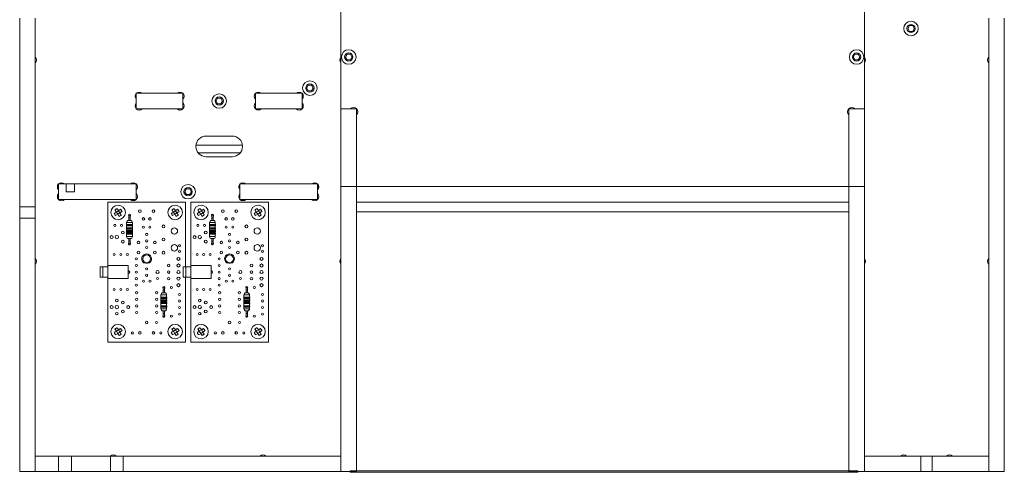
# Model space of a CAD drawing. Header units: millimetres. Extents: x 0 to 210, y 0 to 297.
# Tile 2 of 24: x 37 to 75, y 123 to 141. Entities that reach past the tile are written whole.
import ezdxf

# ---------------------------------------------------------------- set-up
doc = ezdxf.new("R2010")
doc.units = ezdxf.units.MM

msp = doc.modelspace()

# ---------------------------------------------------------------- linework, layer by layer
at = {"color": 7, "linetype": 'Continuous', "lineweight": 15}
for p, q in [((49.648, 137.277), (49.648, 141.277)), ((69.848, 141.277), (69.848, 137.277)), ((37.248, 140.777), (37.248, 133.497)), ((37.848, 140.777), (37.848, 133.497)), ((74.648, 123.277), (74.648, 140.777)), ((75.248, 123.277), (75.248, 140.777)), ((71.585, 140.487), (71.521, 140.377)), ((71.521, 140.377), (71.585, 140.267)), ((71.712, 140.487), (71.585, 140.487)), ((71.585, 140.267), (71.712, 140.267)), ((71.776, 140.377), (71.712, 140.487)), ((71.712, 140.267), (71.776, 140.377)), ((49.885, 139.387), (49.821, 139.277)), ((49.821, 139.277), (49.885, 139.167)), ((50.012, 139.387), (49.885, 139.387)), ((49.885, 139.167), (50.012, 139.167)), ((50.076, 139.277), (50.012, 139.387)), ((50.012, 139.167), (50.076, 139.277)), ((69.485, 139.387), (69.421, 139.277)), ((69.421, 139.277), (69.485, 139.167)), ((69.612, 139.387), (69.485, 139.387)), ((69.485, 139.167), (69.612, 139.167)), ((69.676, 139.277), (69.612, 139.387)), ((69.612, 139.167), (69.676, 139.277)), ((48.385, 138.187), (48.321, 138.077)), ((48.321, 138.077), (48.385, 137.967)), ((48.512, 138.187), (48.385, 138.187)), ((48.385, 137.967), (48.512, 137.967)), ((48.576, 138.077), (48.512, 138.187)), ((48.512, 137.967), (48.576, 138.077)), ((41.748, 137.877), (41.748, 137.277)), ((41.748, 137.877), (43.548, 137.877)), ((41.748, 137.503), (41.748, 137.651)), ((41.975, 137.877), (43.322, 137.877)), ((43.344, 137.877), (43.344, 137.895)), ((43.548, 137.877), (43.548, 137.277)), ((43.548, 137.651), (43.548, 137.503)), ((44.885, 137.687), (44.821, 137.577)), ((44.821, 137.577), (44.885, 137.467)), ((45.012, 137.687), (44.885, 137.687)), ((45.076, 137.577), (45.012, 137.687)), ((45.012, 137.467), (45.076, 137.577)), ((46.348, 137.877), (46.348, 137.277)), ((46.348, 137.877), (48.148, 137.877)), ((46.348, 137.503), (46.348, 137.651)), ((46.575, 137.877), (47.922, 137.877)), ((48.123, 137.877), (48.123, 137.898)), ((48.148, 137.877), (48.148, 137.277)), ((48.148, 137.651), (48.148, 137.503)), ((41.748, 137.277), (43.548, 137.277)), ((43.322, 137.277), (41.975, 137.277)), ((43.426, 137.277), (43.426, 137.231)), ((44.885, 137.467), (45.012, 137.467)), ((46.348, 137.277), (48.148, 137.277)), ((46.448, 137.277), (46.448, 137.231)), ((47.922, 137.277), (46.575, 137.277)), ((48.123, 137.257), (48.123, 137.277)), ((50.015, 137.277), (49.648, 137.277)), ((50.248, 137.277), (49.648, 137.277)), ((49.648, 137.277), (49.648, 134.277)), ((50.248, 137.277), (50.248, 134.277)), ((69.248, 137.277), (69.848, 137.277)), ((69.248, 134.277), (69.248, 137.277)), ((69.848, 137.277), (69.482, 137.277)), ((69.848, 134.277), (69.848, 137.277)), ((50.248, 134.277), (50.248, 137.044)), ((69.248, 137.044), (69.248, 134.277)), ((44.448, 136.227), (45.448, 136.227)), ((44.052, 135.877), (45.845, 135.877)), ((44.136, 135.577), (45.761, 135.577)), ((45.448, 135.427), (44.448, 135.427)), ((38.748, 133.777), (38.748, 134.377)), ((39.048, 134.377), (38.748, 134.377)), ((38.748, 134.003), (38.748, 134.151)), ((38.975, 134.377), (41.522, 134.377)), ((39.048, 134.077), (39.048, 134.377)), ((39.368, 134.377), (39.368, 134.077)), ((41.748, 134.377), (39.368, 134.377)), ((41.555, 134.402), (41.698, 134.402)), ((41.698, 134.411), (41.698, 134.377)), ((41.748, 133.777), (41.748, 134.377)), ((41.748, 134.151), (41.748, 134.003)), ((43.685, 134.187), (43.621, 134.077)), ((43.812, 134.187), (43.685, 134.187)), ((43.876, 134.077), (43.812, 134.187)), ((45.748, 133.777), (45.748, 134.377)), ((48.748, 134.377), (45.748, 134.377)), ((45.748, 134.003), (45.748, 134.151)), ((45.781, 134.402), (45.942, 134.402)), ((45.975, 134.377), (48.522, 134.377)), ((48.748, 133.777), (48.748, 134.377)), ((48.748, 134.151), (48.748, 134.003)), ((48.773, 134.183), (48.773, 134.345)), ((50.248, 134.277), (49.648, 134.277)), ((49.648, 134.277), (49.648, 123.277)), ((69.248, 134.277), (50.248, 134.277)), ((50.248, 133.677), (50.248, 134.277)), ((50.248, 134.277), (50.248, 123.277)), ((69.248, 133.677), (69.248, 134.277)), ((69.248, 123.277), (69.248, 134.277)), ((69.248, 134.277), (69.848, 134.277)), ((69.848, 123.277), (69.848, 134.277)), ((41.748, 133.777), (38.748, 133.777)), ((41.522, 133.777), (38.975, 133.777)), ((39.048, 134.077), (39.368, 134.077)), ((43.621, 134.077), (43.685, 133.967)), ((43.685, 133.967), (43.812, 133.967)), ((43.812, 133.967), (43.876, 134.077)), ((48.748, 133.777), (45.748, 133.777)), ((48.522, 133.777), (45.975, 133.777)), ((37.848, 133.497), (37.248, 133.497)), ((37.248, 133.497), (37.248, 133.057)), ((37.848, 133.497), (37.848, 133.057)), ((43.648, 133.677), (40.648, 133.677)), ((40.648, 133.677), (40.648, 131.227)), ((41.555, 133.752), (41.716, 133.752)), ((43.648, 131.177), (43.648, 133.677)), ((43.848, 133.677), (43.848, 131.227)), ((46.848, 133.677), (43.848, 133.677)), ((45.781, 133.752), (45.942, 133.752)), ((46.848, 128.277), (46.848, 133.677)), ((69.248, 133.677), (50.248, 133.677)), ((37.848, 133.057), (37.248, 133.057)), ((37.248, 133.057), (37.248, 123.277)), ((37.848, 133.057), (37.848, 123.277)), ((41.034, 133.208), (40.952, 133.155)), ((40.979, 133.292), (41.063, 133.346)), ((41.034, 133.208), (40.979, 133.292)), ((41.034, 133.208), (41.118, 133.263)), ((41.034, 133.208), (41.087, 133.126)), ((41.118, 133.263), (41.063, 133.346)), ((41.462, 133.167), (41.462, 133.067)), ((41.462, 133.067), (41.462, 132.967)), ((41.512, 133.067), (41.512, 133.167)), ((41.512, 132.967), (41.512, 133.067)), ((43.234, 133.208), (43.152, 133.154)), ((43.179, 133.292), (43.263, 133.346)), ((43.234, 133.208), (43.179, 133.292)), ((43.234, 133.208), (43.318, 133.263)), ((43.234, 133.208), (43.287, 133.126)), ((43.318, 133.263), (43.263, 133.346)), ((44.234, 133.208), (44.152, 133.155)), ((44.179, 133.292), (44.263, 133.346)), ((44.234, 133.208), (44.179, 133.292)), ((44.234, 133.208), (44.318, 133.263)), ((44.234, 133.208), (44.287, 133.126)), ((44.318, 133.263), (44.263, 133.346)), ((44.662, 133.167), (44.662, 133.067)), ((44.662, 133.067), (44.662, 132.967)), ((44.712, 133.067), (44.712, 133.167)), ((44.712, 132.967), (44.712, 133.067)), ((46.434, 133.208), (46.352, 133.155)), ((46.379, 133.292), (46.463, 133.346)), ((46.434, 133.208), (46.379, 133.292)), ((46.434, 133.208), (46.518, 133.263)), ((46.434, 133.208), (46.487, 133.126)), ((46.518, 133.263), (46.463, 133.346)), ((50.248, 133.307), (69.248, 133.307)), ((41.372, 132.812), (41.372, 132.772)), ((41.372, 132.68), (41.372, 132.64)), ((41.377, 132.887), (41.377, 132.817)), ((41.377, 132.817), (41.597, 132.817)), ((41.377, 132.767), (41.377, 132.685)), ((41.597, 132.767), (41.377, 132.767)), ((41.377, 132.685), (41.597, 132.685)), ((41.377, 132.635), (41.377, 132.585)), ((41.597, 132.635), (41.377, 132.635)), ((41.457, 132.967), (41.517, 132.967)), ((41.597, 132.817), (41.597, 132.887)), ((41.597, 132.685), (41.597, 132.767)), ((41.597, 132.585), (41.597, 132.635)), ((41.602, 132.772), (41.602, 132.812)), ((41.602, 132.64), (41.602, 132.68)), ((44.572, 132.812), (44.572, 132.772)), ((44.572, 132.68), (44.572, 132.64)), ((44.577, 132.887), (44.577, 132.817)), ((44.577, 132.817), (44.797, 132.817)), ((44.577, 132.767), (44.577, 132.685)), ((44.797, 132.767), (44.577, 132.767)), ((44.577, 132.685), (44.797, 132.685)), ((44.577, 132.635), (44.577, 132.585)), ((44.797, 132.635), (44.577, 132.635)), ((44.657, 132.967), (44.717, 132.967)), ((44.797, 132.817), (44.797, 132.887)), ((44.797, 132.685), (44.797, 132.767)), ((44.797, 132.585), (44.797, 132.635)), ((44.802, 132.772), (44.802, 132.812)), ((44.802, 132.64), (44.802, 132.68)), ((41.372, 132.58), (41.372, 132.54)), ((41.372, 132.48), (41.372, 132.44)), ((41.377, 132.585), (41.597, 132.585)), ((41.377, 132.535), (41.377, 132.485)), ((41.597, 132.535), (41.377, 132.535)), ((41.377, 132.485), (41.597, 132.485)), ((41.377, 132.435), (41.377, 132.347)), ((41.597, 132.435), (41.377, 132.435)), ((41.457, 132.267), (41.517, 132.267)), ((41.462, 132.267), (41.462, 132.167)), ((41.512, 132.167), (41.512, 132.267)), ((41.597, 132.485), (41.597, 132.535)), ((41.597, 132.347), (41.597, 132.435)), ((41.602, 132.54), (41.602, 132.58)), ((41.602, 132.44), (41.602, 132.48)), ((44.572, 132.58), (44.572, 132.54)), ((44.572, 132.48), (44.572, 132.44)), ((44.577, 132.585), (44.797, 132.585)), ((44.577, 132.535), (44.577, 132.485)), ((44.797, 132.535), (44.577, 132.535)), ((44.577, 132.485), (44.797, 132.485)), ((44.577, 132.435), (44.577, 132.347)), ((44.797, 132.435), (44.577, 132.435)), ((44.657, 132.267), (44.717, 132.267)), ((44.662, 132.267), (44.662, 132.167)), ((44.712, 132.167), (44.712, 132.267)), ((44.797, 132.485), (44.797, 132.535)), ((44.797, 132.347), (44.797, 132.435)), ((44.802, 132.54), (44.802, 132.58)), ((44.802, 132.44), (44.802, 132.48)), ((41.462, 132.167), (41.462, 132.067)), ((41.512, 132.067), (41.512, 132.167)), ((44.662, 132.167), (44.662, 132.067)), ((44.712, 132.067), (44.712, 132.167)), ((40.457, 131.177), (40.357, 131.177)), ((40.357, 130.777), (40.357, 131.177)), ((40.457, 130.777), (40.457, 131.177)), ((40.648, 131.177), (40.458, 131.177)), ((40.458, 130.777), (40.458, 131.177)), ((41.438, 131.227), (40.648, 131.227)), ((40.648, 131.227), (40.648, 130.727)), ((41.438, 130.727), (41.438, 131.227)), ((42.031, 131.336), (42.147, 131.336)), ((42.147, 131.336), (42.264, 131.336)), ((43.657, 131.177), (43.557, 131.177)), ((43.557, 130.777), (43.557, 131.177)), ((43.657, 130.777), (43.657, 131.177)), ((43.848, 131.177), (43.658, 131.177)), ((43.658, 130.777), (43.658, 131.177)), ((44.638, 131.227), (43.848, 131.227)), ((43.848, 131.227), (43.848, 130.727)), ((44.638, 130.727), (44.638, 131.227)), ((45.231, 131.336), (45.347, 131.336)), ((45.347, 131.336), (45.464, 131.336)), ((40.357, 130.777), (40.457, 130.777)), ((40.458, 130.777), (40.648, 130.777)), ((40.648, 130.727), (40.648, 128.277)), ((40.648, 130.727), (41.438, 130.727)), ((43.557, 130.777), (43.657, 130.777)), ((43.648, 128.277), (43.648, 130.777)), ((43.658, 130.777), (43.848, 130.777)), ((43.848, 130.727), (43.848, 128.277)), ((43.848, 130.727), (44.638, 130.727)), ((42.785, 130.377), (42.785, 130.277)), ((42.835, 130.277), (42.835, 130.377)), ((45.985, 130.377), (45.985, 130.277)), ((46.035, 130.277), (46.035, 130.377)), ((42.695, 130.004), (42.695, 129.964)), ((42.7, 130.097), (42.7, 130.009)), ((42.7, 130.009), (42.92, 130.009)), ((42.84, 130.177), (42.78, 130.177)), ((42.785, 130.277), (42.785, 130.177)), ((42.835, 130.177), (42.835, 130.277)), ((42.92, 130.009), (42.92, 130.097)), ((42.925, 129.964), (42.925, 130.004)), ((45.895, 130.004), (45.895, 129.964)), ((45.9, 130.097), (45.9, 130.009)), ((45.9, 130.009), (46.12, 130.009)), ((46.04, 130.177), (45.98, 130.177)), ((45.985, 130.277), (45.985, 130.177)), ((46.035, 130.177), (46.035, 130.277)), ((46.12, 130.009), (46.12, 130.097)), ((46.125, 129.964), (46.125, 130.004)), ((42.695, 129.904), (42.695, 129.864)), ((42.695, 129.804), (42.695, 129.764)), ((42.695, 129.672), (42.695, 129.632)), ((42.7, 129.959), (42.7, 129.909)), ((42.92, 129.959), (42.7, 129.959)), ((42.7, 129.909), (42.92, 129.909)), ((42.7, 129.859), (42.7, 129.809)), ((42.92, 129.859), (42.7, 129.859)), ((42.7, 129.809), (42.92, 129.809)), ((42.7, 129.759), (42.7, 129.677)), ((42.92, 129.759), (42.7, 129.759)), ((42.7, 129.677), (42.92, 129.677)), ((42.7, 129.627), (42.7, 129.557)), ((42.92, 129.627), (42.7, 129.627)), ((42.92, 129.909), (42.92, 129.959)), ((42.92, 129.809), (42.92, 129.859)), ((42.92, 129.677), (42.92, 129.759)), ((42.92, 129.557), (42.92, 129.627)), ((42.925, 129.864), (42.925, 129.904)), ((42.925, 129.764), (42.925, 129.804)), ((42.925, 129.632), (42.925, 129.672)), ((45.895, 129.904), (45.895, 129.864)), ((45.895, 129.804), (45.895, 129.764)), ((45.895, 129.672), (45.895, 129.632)), ((45.9, 129.959), (45.9, 129.909)), ((46.12, 129.959), (45.9, 129.959)), ((45.9, 129.909), (46.12, 129.909)), ((45.9, 129.859), (45.9, 129.809)), ((46.12, 129.859), (45.9, 129.859)), ((45.9, 129.809), (46.12, 129.809)), ((45.9, 129.759), (45.9, 129.677)), ((46.12, 129.759), (45.9, 129.759)), ((45.9, 129.677), (46.12, 129.677)), ((45.9, 129.627), (45.9, 129.557)), ((46.12, 129.627), (45.9, 129.627)), ((46.12, 129.909), (46.12, 129.959)), ((46.12, 129.809), (46.12, 129.859)), ((46.12, 129.677), (46.12, 129.759)), ((46.12, 129.557), (46.12, 129.627)), ((46.125, 129.864), (46.125, 129.904)), ((46.125, 129.764), (46.125, 129.804)), ((46.125, 129.632), (46.125, 129.672)), ((42.84, 129.477), (42.78, 129.477)), ((42.785, 129.477), (42.785, 129.377)), ((42.785, 129.377), (42.785, 129.277)), ((42.835, 129.377), (42.835, 129.477)), ((42.835, 129.277), (42.835, 129.377)), ((46.04, 129.477), (45.98, 129.477)), ((45.985, 129.477), (45.985, 129.377)), ((45.985, 129.377), (45.985, 129.277)), ((46.035, 129.377), (46.035, 129.477)), ((46.035, 129.277), (46.035, 129.377)), ((41.034, 128.608), (40.952, 128.555)), ((40.979, 128.692), (41.063, 128.746)), ((41.034, 128.608), (40.979, 128.692)), ((41.034, 128.608), (41.118, 128.663)), ((41.034, 128.608), (41.087, 128.526)), ((41.118, 128.663), (41.063, 128.746)), ((43.234, 128.608), (43.152, 128.555)), ((43.179, 128.692), (43.263, 128.746)), ((43.234, 128.608), (43.179, 128.692)), ((43.234, 128.608), (43.318, 128.663)), ((43.234, 128.608), (43.287, 128.526)), ((43.318, 128.663), (43.263, 128.746)), ((44.234, 128.608), (44.152, 128.555)), ((44.179, 128.692), (44.263, 128.746)), ((44.234, 128.608), (44.179, 128.692)), ((44.234, 128.608), (44.318, 128.663)), ((44.234, 128.608), (44.287, 128.526)), ((44.318, 128.663), (44.263, 128.746)), ((46.434, 128.608), (46.352, 128.555)), ((46.379, 128.692), (46.463, 128.746)), ((46.434, 128.608), (46.379, 128.692)), ((46.434, 128.608), (46.518, 128.663)), ((46.434, 128.608), (46.487, 128.526)), ((46.518, 128.663), (46.463, 128.746)), ((40.648, 128.277), (43.648, 128.277)), ((43.848, 128.277), (46.848, 128.277)), ((37.848, 123.277), (37.848, 123.877)), ((38.748, 123.877), (37.848, 123.877)), ((38.748, 123.277), (38.748, 123.877)), ((39.248, 123.877), (38.748, 123.877)), ((39.248, 123.277), (39.248, 123.877)), ((40.748, 123.877), (39.248, 123.877)), ((40.748, 123.277), (40.748, 123.877)), ((41.248, 123.877), (40.748, 123.877)), ((41.248, 123.277), (41.248, 123.877)), ((49.648, 123.877), (41.248, 123.877)), ((49.648, 123.277), (49.648, 123.877)), ((69.848, 123.277), (69.848, 123.877)), ((72.028, 123.877), (69.848, 123.877)), ((72.028, 123.277), (72.028, 123.877)), ((72.468, 123.877), (72.028, 123.877)), ((72.468, 123.277), (72.468, 123.877)), ((74.648, 123.877), (72.468, 123.877)), ((74.648, 123.277), (74.648, 123.877)), ((37.848, 123.277), (37.248, 123.277)), ((38.748, 123.277), (37.848, 123.277)), ((39.248, 123.277), (38.748, 123.277)), ((40.748, 123.277), (39.248, 123.277)), ((41.248, 123.277), (40.748, 123.277)), ((49.648, 123.277), (41.248, 123.277)), ((49.998, 123.277), (49.648, 123.277)), ((49.998, 123.307), (69.598, 123.307)), ((49.998, 123.248), (49.998, 123.277)), ((50.248, 123.277), (49.998, 123.277)), ((49.998, 123.248), (69.598, 123.248)), ((69.248, 123.277), (69.498, 123.277)), ((69.498, 123.277), (69.848, 123.277)), ((69.598, 123.248), (69.598, 123.277)), ((72.028, 123.277), (69.848, 123.277)), ((72.468, 123.277), (72.028, 123.277)), ((74.648, 123.277), (72.468, 123.277)), ((74.648, 123.277), (75.248, 123.277))]:
    msp.add_line(p, q, dxfattribs=at)
at = {"color": 8, "linetype": 'Continuous', "lineweight": 15}
for p, q in [((41.462, 133.067), (41.512, 133.067)), ((44.662, 133.067), (44.712, 133.067)), ((41.602, 132.812), (41.372, 132.812)), ((41.372, 132.772), (41.602, 132.772)), ((41.602, 132.68), (41.372, 132.68)), ((41.372, 132.64), (41.602, 132.64)), ((41.377, 132.887), (41.597, 132.887)), ((44.802, 132.812), (44.572, 132.812)), ((44.572, 132.772), (44.802, 132.772)), ((44.802, 132.68), (44.572, 132.68)), ((44.572, 132.64), (44.802, 132.64)), ((44.577, 132.887), (44.797, 132.887)), ((41.602, 132.58), (41.372, 132.58)), ((41.372, 132.54), (41.602, 132.54)), ((41.602, 132.48), (41.372, 132.48)), ((41.372, 132.44), (41.602, 132.44)), ((41.377, 132.347), (41.597, 132.347)), ((44.802, 132.58), (44.572, 132.58)), ((44.572, 132.54), (44.802, 132.54)), ((44.802, 132.48), (44.572, 132.48)), ((44.572, 132.44), (44.802, 132.44)), ((44.577, 132.347), (44.797, 132.347)), ((41.462, 132.167), (41.512, 132.167)), ((44.662, 132.167), (44.712, 132.167)), ((42.925, 130.004), (42.695, 130.004)), ((42.695, 129.964), (42.925, 129.964)), ((42.92, 130.097), (42.7, 130.097)), ((42.835, 130.277), (42.785, 130.277)), ((46.125, 130.004), (45.895, 130.004)), ((45.895, 129.964), (46.125, 129.964)), ((46.12, 130.097), (45.9, 130.097)), ((46.035, 130.277), (45.985, 130.277)), ((42.925, 129.904), (42.695, 129.904)), ((42.695, 129.864), (42.925, 129.864)), ((42.925, 129.804), (42.695, 129.804)), ((42.695, 129.764), (42.925, 129.764)), ((42.925, 129.672), (42.695, 129.672)), ((42.695, 129.632), (42.925, 129.632)), ((46.125, 129.904), (45.895, 129.904)), ((45.895, 129.864), (46.125, 129.864)), ((46.125, 129.804), (45.895, 129.804)), ((45.895, 129.764), (46.125, 129.764)), ((46.125, 129.672), (45.895, 129.672)), ((45.895, 129.632), (46.125, 129.632)), ((42.92, 129.557), (42.7, 129.557)), ((42.835, 129.377), (42.785, 129.377)), ((46.12, 129.557), (45.9, 129.557)), ((46.035, 129.377), (45.985, 129.377))]:
    msp.add_line(p, q, dxfattribs=at)
at = {"color": 7, "linetype": 'Continuous', "lineweight": 15, "flags": 128}
msp.add_lwpolyline([(42.835, 130.377), (42.834, 130.387), (42.828, 130.395), (42.82, 130.4), (42.81, 130.402), (42.801, 130.4), (42.793, 130.395), (42.787, 130.387), (42.785, 130.377), (42.785, 130.377)], dxfattribs=at)
at = {"color": 7, "linetype": 'Continuous', "lineweight": 15}
for centre, radius in [((71.648, 140.377), 0.28), ((71.648, 140.377), 0.16), ((49.948, 139.277), 0.28), ((69.548, 139.277), 0.28), ((49.948, 139.277), 0.16), ((69.548, 139.277), 0.16), ((48.448, 138.077), 0.28), ((48.448, 138.077), 0.16), ((44.948, 137.577), 0.28), ((44.948, 137.577), 0.16), ((43.748, 134.077), 0.28), ((43.748, 134.077), 0.16), ((41.048, 133.277), 0.28), ((43.248, 133.277), 0.28), ((44.248, 133.277), 0.28), ((46.448, 133.277), 0.28), ((41.888, 133.327), 0.05), ((42.022, 133.027), 0.05), ((42.276, 133.027), 0.05), ((42.408, 133.327), 0.05), ((45.088, 133.327), 0.05), ((45.222, 133.027), 0.05), ((45.476, 133.027), 0.05), ((45.608, 133.327), 0.05), ((40.923, 132.778), 0.0399), ((41.177, 132.778), 0.0399), ((42.02, 132.706), 0.0399), ((42.274, 132.706), 0.0399), ((42.798, 132.741), 0.0551), ((43.218, 132.561), 0.125), ((44.123, 132.778), 0.0399), ((44.377, 132.778), 0.0399), ((45.22, 132.706), 0.0399), ((45.474, 132.706), 0.0399), ((45.998, 132.741), 0.0551), ((46.418, 132.561), 0.125), ((40.798, 132.327), 0.0551), ((40.998, 132.327), 0.065), ((41.228, 132.502), 0.0551), ((42.149, 132.431), 0.0399), ((42.798, 132.232), 0.0551), ((43.998, 132.327), 0.0551), ((44.198, 132.327), 0.065), ((44.428, 132.502), 0.0551), ((45.349, 132.431), 0.0399), ((45.998, 132.232), 0.0551), ((41.228, 132.152), 0.0551), ((41.831, 132.114), 0.05), ((42.149, 132.177), 0.0399), ((42.149, 131.923), 0.0399), ((42.466, 132.114), 0.05), ((43.218, 131.911), 0.125), ((43.419, 131.993), 0.0399), ((44.428, 132.152), 0.0551), ((45.031, 132.114), 0.05), ((45.349, 132.177), 0.0399), ((45.349, 131.923), 0.0399), ((45.666, 132.114), 0.05), ((46.418, 131.911), 0.125), ((46.619, 131.993), 0.0399), ((40.895, 131.652), 0.0399), ((41.149, 131.652), 0.0399), ((41.403, 131.652), 0.0399), ((41.749, 131.484), 0.0399), ((41.831, 131.733), 0.05), ((42.147, 131.486), 0.15), ((42.466, 131.733), 0.05), ((42.798, 131.724), 0.0551), ((43.379, 131.485), 0.0599), ((43.419, 131.777), 0.0399), ((44.095, 131.652), 0.0399), ((44.349, 131.652), 0.0399), ((44.603, 131.652), 0.0399), ((44.949, 131.484), 0.0399), ((45.031, 131.733), 0.05), ((45.347, 131.486), 0.15), ((45.666, 131.733), 0.05), ((45.998, 131.724), 0.0551), ((46.579, 131.485), 0.0599), ((46.619, 131.777), 0.0399), ((41.749, 131.23), 0.0399), ((42.147, 131.105), 0.0399), ((42.998, 131.231), 0.05), ((43.379, 131.231), 0.0599), ((44.949, 131.23), 0.0399), ((45.347, 131.105), 0.0399), ((46.198, 131.231), 0.05), ((46.579, 131.231), 0.0599), ((41.749, 130.976), 0.0399), ((41.749, 130.722), 0.0399), ((42.147, 130.851), 0.0399), ((42.568, 130.977), 0.0599), ((42.568, 130.727), 0.0399), ((42.998, 130.977), 0.05), ((42.998, 130.723), 0.05), ((43.379, 130.977), 0.0599), ((43.379, 130.723), 0.0599), ((44.949, 130.976), 0.0399), ((44.949, 130.722), 0.0399), ((45.347, 130.851), 0.0399), ((45.768, 130.977), 0.0599), ((45.768, 130.727), 0.0399), ((46.198, 130.977), 0.05), ((46.198, 130.723), 0.05), ((46.579, 130.977), 0.0599), ((46.579, 130.723), 0.0599), ((40.895, 130.302), 0.0399), ((41.149, 130.302), 0.0399), ((41.403, 130.302), 0.0399), ((41.749, 130.468), 0.0399), ((42.023, 130.628), 0.0399), ((42.277, 130.628), 0.0399), ((43.103, 130.377), 0.0399), ((43.379, 130.469), 0.0599), ((44.095, 130.302), 0.0399), ((44.349, 130.302), 0.0399), ((44.603, 130.302), 0.0399), ((44.949, 130.468), 0.0399), ((45.223, 130.628), 0.0399), ((45.477, 130.628), 0.0399), ((46.303, 130.377), 0.0399), ((46.579, 130.469), 0.0599), ((41.767, 130.178), 0.045), ((41.767, 129.924), 0.045), ((42.529, 130.178), 0.045), ((42.529, 129.924), 0.045), ((43.419, 130.114), 0.0399), ((44.967, 130.178), 0.045), ((44.967, 129.924), 0.045), ((45.729, 130.178), 0.045), ((45.729, 129.924), 0.045), ((46.619, 130.114), 0.0399), ((40.798, 129.627), 0.0551), ((40.998, 129.627), 0.065), ((40.998, 129.881), 0.0483), ((41.228, 129.802), 0.0551), ((41.438, 129.627), 0.0551), ((41.767, 129.67), 0.045), ((42.529, 129.67), 0.045), ((43.419, 129.86), 0.0399), ((43.419, 129.606), 0.0399), ((43.998, 129.627), 0.0551), ((44.198, 129.627), 0.065), ((44.198, 129.881), 0.0483), ((44.428, 129.802), 0.0551), ((44.638, 129.627), 0.0551), ((44.967, 129.67), 0.045), ((45.729, 129.67), 0.045), ((46.619, 129.86), 0.0399), ((46.619, 129.606), 0.0399), ((40.998, 129.373), 0.0483), ((41.228, 129.452), 0.0551), ((41.767, 129.416), 0.045), ((42.529, 129.416), 0.045), ((43.103, 129.277), 0.0399), ((43.419, 129.352), 0.0399), ((44.198, 129.373), 0.0483), ((44.428, 129.452), 0.0551), ((44.967, 129.416), 0.045), ((45.729, 129.416), 0.045), ((46.303, 129.277), 0.0399), ((46.619, 129.352), 0.0399), ((41.048, 128.677), 0.28), ((42.148, 129.027), 0.05), ((42.529, 129.027), 0.04), ((43.248, 128.677), 0.28), ((44.248, 128.677), 0.28), ((45.348, 129.027), 0.05), ((45.729, 129.027), 0.04), ((46.448, 128.677), 0.28), ((41.598, 128.627), 0.0399), ((41.888, 128.627), 0.05), ((42.408, 128.627), 0.05), ((42.698, 128.627), 0.0399), ((44.798, 128.627), 0.0399), ((45.088, 128.627), 0.05), ((45.608, 128.627), 0.05), ((45.898, 128.627), 0.0399)]:
    msp.add_circle(centre, radius, dxfattribs=at)
for centre, radius, start, end in [((37.735, 139.164), 0.16, 315, 45), ((49.762, 139.164), 0.16, 135, 225), ((69.735, 139.164), 0.16, 315, 45), ((74.762, 139.164), 0.16, 135, 225), ((41.862, 137.764), 0.16, 45, 225), ((43.435, 137.764), 0.16, 315, 135), ((46.462, 137.764), 0.16, 45, 225), ((48.035, 137.764), 0.16, 315, 135), ((41.862, 137.39), 0.16, 135, 315), ((43.435, 137.39), 0.16, 225, 45), ((46.462, 137.39), 0.16, 135, 315), ((48.035, 137.39), 0.16, 225, 45), ((50.132, 137.16), 0.165, 315, 135), ((69.365, 137.16), 0.165, 45, 225), ((44.448, 135.827), 0.4, 90, 270), ((45.448, 135.827), 0.4, 270, 90), ((38.862, 134.264), 0.16, 45, 225), ((41.635, 134.264), 0.16, 315, 135), ((45.862, 134.264), 0.16, 45, 225), ((48.635, 134.264), 0.16, 315, 135), ((38.862, 133.89), 0.16, 135, 315), ((41.635, 133.89), 0.16, 225, 45), ((45.862, 133.89), 0.16, 135, 315), ((48.635, 133.89), 0.16, 225, 45), ((41.487, 133.167), 0.0399, 0, 231.1773), ((41.487, 133.167), 0.025, 0, 180), ((41.487, 133.167), 0.0399, 308.8227, 0), ((44.687, 133.167), 0.0399, 0, 231.1773), ((44.687, 133.167), 0.025, 0, 180), ((44.687, 133.167), 0.0399, 308.8227, 0), ((41.377, 132.812), 0.005, 90, 180), ((41.377, 132.772), 0.005, 180, 270), ((41.377, 132.68), 0.005, 90, 180), ((41.377, 132.64), 0.005, 180, 270), ((41.457, 132.887), 0.08, 90, 180), ((41.517, 132.887), 0.08, 0, 90), ((41.597, 132.812), 0.005, 0, 90), ((41.597, 132.772), 0.005, 270, 0), ((41.597, 132.68), 0.005, 0, 90), ((41.597, 132.64), 0.005, 270, 0), ((44.577, 132.812), 0.005, 90, 180), ((44.577, 132.772), 0.005, 180, 270), ((44.577, 132.68), 0.005, 90, 180), ((44.577, 132.64), 0.005, 180, 270), ((44.657, 132.887), 0.08, 90, 180), ((44.717, 132.887), 0.08, 0, 90), ((44.797, 132.812), 0.005, 0, 90), ((44.797, 132.772), 0.005, 270, 0), ((44.797, 132.68), 0.005, 0, 90), ((44.797, 132.64), 0.005, 270, 0), ((41.377, 132.58), 0.005, 90, 180), ((41.377, 132.54), 0.005, 180, 270), ((41.377, 132.48), 0.005, 90, 180), ((41.377, 132.44), 0.005, 180, 270), ((41.457, 132.347), 0.08, 180, 270), ((41.438, 132.327), 0.0551, 197.4319, 257.4366), ((41.517, 132.347), 0.08, 270, 0), ((41.597, 132.58), 0.005, 0, 90), ((41.597, 132.54), 0.005, 270, 0), ((41.597, 132.48), 0.005, 0, 90), ((41.597, 132.44), 0.005, 270, 0), ((44.577, 132.58), 0.005, 90, 180), ((44.577, 132.54), 0.005, 180, 270), ((44.577, 132.48), 0.005, 90, 180), ((44.577, 132.44), 0.005, 180, 270), ((44.657, 132.347), 0.08, 180, 270), ((44.638, 132.327), 0.0551, 197.4328, 257.4357), ((44.717, 132.347), 0.08, 270, 0), ((44.797, 132.58), 0.005, 0, 90), ((44.797, 132.54), 0.005, 270, 0), ((44.797, 132.48), 0.005, 0, 90), ((44.797, 132.44), 0.005, 270, 0), ((41.487, 132.067), 0.0399, 128.8227, 0), ((41.487, 132.067), 0.025, 180, 0), ((41.487, 132.067), 0.0399, 0, 51.1773), ((44.687, 132.067), 0.0399, 128.8227, 0), ((44.687, 132.067), 0.025, 180, 0), ((44.687, 132.067), 0.0399, 0, 51.1773), ((37.735, 131.39), 0.16, 315, 45), ((42.147, 131.486), 0.19, 307.8636, 232.1364), ((45.347, 131.486), 0.19, 307.8636, 232.1364), ((49.762, 131.39), 0.16, 135, 225), ((69.735, 131.39), 0.16, 315, 45), ((74.762, 131.39), 0.16, 135, 225), ((42.147, 131.359), 0.0399, 215.2229, 324.7771), ((42.147, 131.359), 0.025, 246.9261, 293.0739), ((45.347, 131.359), 0.0399, 215.2229, 324.7771), ((45.347, 131.359), 0.025, 246.9261, 293.0739), ((41.438, 130.977), 0.0551, 0, 89.9376), ((41.438, 130.977), 0.0551, 270.0624, 0), ((44.638, 130.977), 0.0551, 0, 89.9376), ((44.638, 130.977), 0.0551, 270.0624, 0), ((42.81, 130.377), 0.0399, 0, 231.1773), ((42.81, 130.377), 0.0399, 308.8227, 0), ((46.01, 130.377), 0.0399, 0, 231.1773), ((46.01, 130.377), 0.025, 0, 180), ((46.01, 130.377), 0.0399, 308.8227, 0), ((42.7, 130.004), 0.005, 90, 180), ((42.7, 129.964), 0.005, 180, 270), ((42.78, 130.097), 0.08, 90, 180), ((42.84, 130.097), 0.08, 0, 90), ((42.92, 130.004), 0.005, 0, 90), ((42.92, 129.964), 0.005, 270, 0), ((45.9, 130.004), 0.005, 90, 180), ((45.9, 129.964), 0.005, 180, 270), ((45.98, 130.097), 0.08, 90, 180), ((46.04, 130.097), 0.08, 0, 90), ((46.12, 130.004), 0.005, 0, 90), ((46.12, 129.964), 0.005, 270, 0), ((42.7, 129.904), 0.005, 90, 180), ((42.7, 129.864), 0.005, 180, 270), ((42.7, 129.804), 0.005, 90, 180), ((42.7, 129.764), 0.005, 180, 270), ((42.7, 129.672), 0.005, 90, 180), ((42.7, 129.632), 0.005, 180, 270), ((42.92, 129.904), 0.005, 0, 90), ((42.92, 129.864), 0.005, 270, 0), ((42.92, 129.804), 0.005, 0, 90), ((42.92, 129.764), 0.005, 270, 0), ((42.92, 129.672), 0.005, 0, 90), ((42.92, 129.632), 0.005, 270, 0), ((45.9, 129.904), 0.005, 90, 180), ((45.9, 129.864), 0.005, 180, 270), ((45.9, 129.804), 0.005, 90, 180), ((45.9, 129.764), 0.005, 180, 270), ((45.9, 129.672), 0.005, 90, 180), ((45.9, 129.632), 0.005, 180, 270), ((46.12, 129.904), 0.005, 0, 90), ((46.12, 129.864), 0.005, 270, 0), ((46.12, 129.804), 0.005, 0, 90), ((46.12, 129.764), 0.005, 270, 0), ((46.12, 129.672), 0.005, 0, 90), ((46.12, 129.632), 0.005, 270, 0), ((42.78, 129.557), 0.08, 180, 270), ((42.81, 129.277), 0.0399, 128.8227, 0), ((42.81, 129.277), 0.025, 180, 0), ((42.81, 129.277), 0.0399, 0, 51.1773), ((42.84, 129.557), 0.08, 270, 0), ((45.98, 129.557), 0.08, 180, 270), ((46.01, 129.277), 0.0399, 128.8227, 0), ((46.01, 129.277), 0.025, 180, 0), ((46.01, 129.277), 0.0399, 0, 51.1773), ((46.04, 129.557), 0.08, 270, 0), ((40.862, 123.764), 0.16, 45, 135), ((46.635, 123.764), 0.16, 45, 135), ((71.362, 123.764), 0.16, 45, 135), ((73.135, 123.764), 0.16, 45, 135)]:
    msp.add_arc(centre, radius, start, end, dxfattribs=at)
for points, knots in [([(41.01, 133.428), (40.999, 133.422), (40.979, 133.41), (40.951, 133.391), (40.933, 133.379), (40.926, 133.373)], [0, 0, 0, 0, 0.359463, 0.720198, 1, 1, 1, 1]), ([(41.01, 133.428), (41.022, 133.409), (41.04, 133.382), (41.058, 133.355), (41.063, 133.346)], [0, 0, 0, 0, 0.703786, 1, 1, 1, 1]), ([(41.145, 133.4), (41.126, 133.387), (41.099, 133.37), (41.071, 133.352), (41.063, 133.346)], [0, 0, 0, 0, 0.703786, 1, 1, 1, 1]), ([(41.199, 133.316), (41.193, 133.326), (41.181, 133.347), (41.163, 133.375), (41.15, 133.392), (41.145, 133.4)], [0, 0, 0, 0, 0.359463, 0.720198, 1, 1, 1, 1]), ([(43.209, 133.428), (43.199, 133.422), (43.179, 133.41), (43.151, 133.391), (43.133, 133.379), (43.126, 133.373)], [0, 0, 0, 0, 0.359463, 0.720198, 1, 1, 1, 1]), ([(43.209, 133.428), (43.222, 133.409), (43.24, 133.382), (43.258, 133.354), (43.263, 133.346)], [0, 0, 0, 0, 0.703786, 1, 1, 1, 1]), ([(43.345, 133.4), (43.326, 133.387), (43.299, 133.37), (43.271, 133.352), (43.263, 133.346)], [0, 0, 0, 0, 0.703786, 1, 1, 1, 1]), ([(43.399, 133.316), (43.393, 133.326), (43.381, 133.347), (43.362, 133.375), (43.35, 133.392), (43.345, 133.4)], [0, 0, 0, 0, 0.359463, 0.720198, 1, 1, 1, 1]), ([(44.21, 133.428), (44.199, 133.422), (44.179, 133.41), (44.151, 133.391), (44.133, 133.379), (44.126, 133.373)], [0, 0, 0, 0, 0.359463, 0.720198, 1, 1, 1, 1]), ([(44.21, 133.428), (44.222, 133.409), (44.24, 133.382), (44.258, 133.355), (44.263, 133.346)], [0, 0, 0, 0, 0.703786, 1, 1, 1, 1]), ([(44.345, 133.4), (44.326, 133.387), (44.299, 133.37), (44.271, 133.352), (44.263, 133.346)], [0, 0, 0, 0, 0.703786, 1, 1, 1, 1]), ([(44.399, 133.316), (44.393, 133.326), (44.381, 133.347), (44.363, 133.375), (44.35, 133.392), (44.345, 133.4)], [0, 0, 0, 0, 0.359463, 0.720198, 1, 1, 1, 1]), ([(46.41, 133.428), (46.399, 133.422), (46.379, 133.41), (46.351, 133.391), (46.333, 133.379), (46.326, 133.373)], [0, 0, 0, 0, 0.359463, 0.720198, 1, 1, 1, 1]), ([(46.41, 133.428), (46.422, 133.409), (46.44, 133.382), (46.458, 133.355), (46.463, 133.346)], [0, 0, 0, 0, 0.703786, 1, 1, 1, 1]), ([(46.545, 133.4), (46.526, 133.387), (46.499, 133.37), (46.471, 133.352), (46.463, 133.346)], [0, 0, 0, 0, 0.703786, 1, 1, 1, 1]), ([(46.599, 133.316), (46.593, 133.326), (46.581, 133.347), (46.563, 133.375), (46.55, 133.392), (46.545, 133.4)], [0, 0, 0, 0, 0.359463, 0.720198, 1, 1, 1, 1]), ([(40.979, 133.292), (40.966, 133.283), (40.938, 133.265), (40.911, 133.247), (40.897, 133.238)], [0, 0, 0, 0, 0.49796, 1, 1, 1, 1]), ([(40.897, 133.238), (40.904, 133.228), (40.916, 133.207), (40.934, 133.18), (40.947, 133.162), (40.952, 133.155)], [0, 0, 0, 0, 0.359463, 0.720198, 1, 1, 1, 1]), ([(40.926, 133.373), (40.932, 133.364), (40.944, 133.345), (40.962, 133.318), (40.974, 133.3), (40.979, 133.292)], [0, 0, 0, 0, 0.350852, 0.70394, 1, 1, 1, 1]), ([(41.087, 133.126), (41.098, 133.132), (41.118, 133.145), (41.146, 133.163), (41.164, 133.175), (41.171, 133.181)], [0, 0, 0, 0, 0.359463, 0.720198, 1, 1, 1, 1]), ([(41.199, 133.316), (41.19, 133.31), (41.171, 133.298), (41.144, 133.28), (41.126, 133.268), (41.118, 133.263)], [0, 0, 0, 0, 0.350852, 0.70394, 1, 1, 1, 1]), ([(41.118, 133.263), (41.127, 133.249), (41.145, 133.221), (41.162, 133.194), (41.171, 133.181)], [0, 0, 0, 0, 0.49796, 1, 1, 1, 1]), ([(43.179, 133.292), (43.165, 133.283), (43.138, 133.265), (43.111, 133.247), (43.097, 133.238)], [0, 0, 0, 0, 0.49796, 1, 1, 1, 1]), ([(43.097, 133.238), (43.104, 133.228), (43.116, 133.207), (43.134, 133.179), (43.147, 133.162), (43.152, 133.154)], [0, 0, 0, 0, 0.359463, 0.720198, 1, 1, 1, 1]), ([(43.126, 133.373), (43.132, 133.364), (43.144, 133.345), (43.162, 133.318), (43.174, 133.3), (43.179, 133.292)], [0, 0, 0, 0, 0.350852, 0.70394, 1, 1, 1, 1]), ([(43.287, 133.126), (43.298, 133.132), (43.318, 133.145), (43.346, 133.163), (43.363, 133.175), (43.371, 133.181)], [0, 0, 0, 0, 0.3594634, 0.7201981, 1, 1, 1, 1]), ([(43.399, 133.316), (43.39, 133.31), (43.371, 133.297), (43.344, 133.28), (43.326, 133.268), (43.318, 133.263)], [0, 0, 0, 0, 0.350852, 0.70394, 1, 1, 1, 1]), ([(43.318, 133.263), (43.327, 133.249), (43.345, 133.221), (43.362, 133.194), (43.371, 133.181)], [0, 0, 0, 0, 0.49796, 1, 1, 1, 1]), ([(44.179, 133.292), (44.166, 133.283), (44.138, 133.265), (44.111, 133.247), (44.097, 133.238)], [0, 0, 0, 0, 0.49796, 1, 1, 1, 1]), ([(44.097, 133.238), (44.104, 133.228), (44.116, 133.207), (44.134, 133.18), (44.147, 133.162), (44.152, 133.155)], [0, 0, 0, 0, 0.359463, 0.720198, 1, 1, 1, 1]), ([(44.126, 133.373), (44.132, 133.364), (44.144, 133.345), (44.162, 133.318), (44.174, 133.3), (44.179, 133.292)], [0, 0, 0, 0, 0.350852, 0.70394, 1, 1, 1, 1]), ([(44.287, 133.126), (44.298, 133.132), (44.318, 133.145), (44.346, 133.163), (44.364, 133.175), (44.371, 133.181)], [0, 0, 0, 0, 0.359463, 0.720198, 1, 1, 1, 1]), ([(44.399, 133.316), (44.39, 133.31), (44.371, 133.298), (44.344, 133.28), (44.326, 133.268), (44.318, 133.263)], [0, 0, 0, 0, 0.350852, 0.70394, 1, 1, 1, 1]), ([(44.318, 133.263), (44.327, 133.249), (44.345, 133.221), (44.362, 133.194), (44.371, 133.181)], [0, 0, 0, 0, 0.49796, 1, 1, 1, 1]), ([(46.379, 133.292), (46.366, 133.283), (46.338, 133.265), (46.311, 133.247), (46.297, 133.238)], [0, 0, 0, 0, 0.49796, 1, 1, 1, 1]), ([(46.297, 133.238), (46.304, 133.228), (46.316, 133.207), (46.334, 133.18), (46.347, 133.162), (46.352, 133.155)], [0, 0, 0, 0, 0.359463, 0.720198, 1, 1, 1, 1]), ([(46.326, 133.373), (46.332, 133.364), (46.344, 133.345), (46.362, 133.318), (46.374, 133.3), (46.379, 133.292)], [0, 0, 0, 0, 0.350852, 0.70394, 1, 1, 1, 1]), ([(46.487, 133.126), (46.498, 133.132), (46.518, 133.145), (46.546, 133.163), (46.564, 133.175), (46.571, 133.181)], [0, 0, 0, 0, 0.359463, 0.720198, 1, 1, 1, 1]), ([(46.599, 133.316), (46.59, 133.31), (46.571, 133.298), (46.544, 133.28), (46.526, 133.268), (46.518, 133.263)], [0, 0, 0, 0, 0.350852, 0.70394, 1, 1, 1, 1]), ([(46.518, 133.263), (46.527, 133.249), (46.545, 133.221), (46.562, 133.194), (46.571, 133.181)], [0, 0, 0, 0, 0.49796, 1, 1, 1, 1]), ([(41.01, 128.828), (40.999, 128.822), (40.979, 128.81), (40.951, 128.791), (40.933, 128.779), (40.926, 128.773)], [0, 0, 0, 0, 0.359463, 0.720198, 1, 1, 1, 1]), ([(41.01, 128.828), (41.022, 128.809), (41.04, 128.782), (41.058, 128.755), (41.063, 128.746)], [0, 0, 0, 0, 0.703786, 1, 1, 1, 1]), ([(43.21, 128.828), (43.199, 128.822), (43.179, 128.81), (43.151, 128.791), (43.133, 128.779), (43.126, 128.773)], [0, 0, 0, 0, 0.359463, 0.720198, 1, 1, 1, 1]), ([(43.21, 128.828), (43.222, 128.809), (43.24, 128.782), (43.258, 128.755), (43.263, 128.746)], [0, 0, 0, 0, 0.703786, 1, 1, 1, 1]), ([(44.21, 128.828), (44.199, 128.822), (44.179, 128.81), (44.151, 128.791), (44.133, 128.779), (44.126, 128.773)], [0, 0, 0, 0, 0.359463, 0.720198, 1, 1, 1, 1]), ([(44.21, 128.828), (44.222, 128.809), (44.24, 128.782), (44.258, 128.755), (44.263, 128.746)], [0, 0, 0, 0, 0.703786, 1, 1, 1, 1]), ([(46.41, 128.828), (46.399, 128.822), (46.379, 128.81), (46.351, 128.791), (46.333, 128.779), (46.326, 128.773)], [0, 0, 0, 0, 0.359463, 0.720198, 1, 1, 1, 1]), ([(46.41, 128.828), (46.422, 128.809), (46.44, 128.782), (46.458, 128.755), (46.463, 128.746)], [0, 0, 0, 0, 0.703786, 1, 1, 1, 1]), ([(40.979, 128.692), (40.966, 128.683), (40.938, 128.665), (40.911, 128.647), (40.897, 128.638)], [0, 0, 0, 0, 0.49796, 1, 1, 1, 1]), ([(40.897, 128.638), (40.904, 128.628), (40.916, 128.607), (40.934, 128.58), (40.947, 128.562), (40.952, 128.555)], [0, 0, 0, 0, 0.359463, 0.720198, 1, 1, 1, 1]), ([(40.926, 128.773), (40.932, 128.764), (40.944, 128.745), (40.962, 128.718), (40.974, 128.7), (40.979, 128.692)], [0, 0, 0, 0, 0.350852, 0.70394, 1, 1, 1, 1]), ([(41.145, 128.8), (41.126, 128.787), (41.099, 128.77), (41.071, 128.752), (41.063, 128.746)], [0, 0, 0, 0, 0.703786, 1, 1, 1, 1]), ([(41.087, 128.526), (41.098, 128.532), (41.118, 128.545), (41.146, 128.563), (41.164, 128.575), (41.171, 128.581)], [0, 0, 0, 0, 0.359463, 0.720198, 1, 1, 1, 1]), ([(41.199, 128.716), (41.19, 128.71), (41.171, 128.698), (41.144, 128.68), (41.126, 128.668), (41.118, 128.663)], [0, 0, 0, 0, 0.350852, 0.70394, 1, 1, 1, 1]), ([(41.118, 128.663), (41.127, 128.649), (41.145, 128.621), (41.162, 128.594), (41.171, 128.581)], [0, 0, 0, 0, 0.4979599, 1, 1, 1, 1]), ([(41.199, 128.716), (41.193, 128.726), (41.181, 128.747), (41.163, 128.775), (41.15, 128.792), (41.145, 128.8)], [0, 0, 0, 0, 0.359463, 0.720198, 1, 1, 1, 1]), ([(43.179, 128.692), (43.166, 128.683), (43.138, 128.665), (43.111, 128.647), (43.097, 128.638)], [0, 0, 0, 0, 0.49796, 1, 1, 1, 1]), ([(43.097, 128.638), (43.104, 128.628), (43.116, 128.607), (43.134, 128.58), (43.147, 128.562), (43.152, 128.555)], [0, 0, 0, 0, 0.359463, 0.720198, 1, 1, 1, 1]), ([(43.126, 128.773), (43.132, 128.764), (43.144, 128.745), (43.162, 128.718), (43.174, 128.7), (43.179, 128.692)], [0, 0, 0, 0, 0.350852, 0.70394, 1, 1, 1, 1]), ([(43.345, 128.8), (43.326, 128.787), (43.299, 128.77), (43.271, 128.752), (43.263, 128.746)], [0, 0, 0, 0, 0.703786, 1, 1, 1, 1]), ([(43.287, 128.526), (43.298, 128.532), (43.318, 128.545), (43.346, 128.563), (43.364, 128.575), (43.371, 128.581)], [0, 0, 0, 0, 0.359463, 0.720198, 1, 1, 1, 1]), ([(43.399, 128.716), (43.39, 128.71), (43.371, 128.698), (43.344, 128.68), (43.326, 128.668), (43.318, 128.663)], [0, 0, 0, 0, 0.350852, 0.70394, 1, 1, 1, 1]), ([(43.318, 128.663), (43.327, 128.649), (43.345, 128.621), (43.362, 128.594), (43.371, 128.581)], [0, 0, 0, 0, 0.4979599, 1, 1, 1, 1]), ([(43.399, 128.716), (43.393, 128.726), (43.381, 128.747), (43.363, 128.775), (43.35, 128.792), (43.345, 128.8)], [0, 0, 0, 0, 0.359463, 0.720198, 1, 1, 1, 1]), ([(44.179, 128.692), (44.166, 128.683), (44.138, 128.665), (44.111, 128.647), (44.097, 128.638)], [0, 0, 0, 0, 0.49796, 1, 1, 1, 1]), ([(44.097, 128.638), (44.104, 128.628), (44.116, 128.607), (44.134, 128.58), (44.147, 128.562), (44.152, 128.555)], [0, 0, 0, 0, 0.359463, 0.720198, 1, 1, 1, 1]), ([(44.126, 128.773), (44.132, 128.764), (44.144, 128.745), (44.162, 128.718), (44.174, 128.7), (44.179, 128.692)], [0, 0, 0, 0, 0.350852, 0.70394, 1, 1, 1, 1]), ([(44.345, 128.8), (44.326, 128.787), (44.299, 128.77), (44.271, 128.752), (44.263, 128.746)], [0, 0, 0, 0, 0.703786, 1, 1, 1, 1]), ([(44.287, 128.526), (44.298, 128.532), (44.318, 128.545), (44.346, 128.563), (44.364, 128.575), (44.371, 128.581)], [0, 0, 0, 0, 0.359463, 0.720198, 1, 1, 1, 1]), ([(44.399, 128.716), (44.39, 128.71), (44.371, 128.698), (44.344, 128.68), (44.326, 128.668), (44.318, 128.663)], [0, 0, 0, 0, 0.350852, 0.70394, 1, 1, 1, 1]), ([(44.318, 128.663), (44.327, 128.649), (44.345, 128.621), (44.362, 128.594), (44.371, 128.581)], [0, 0, 0, 0, 0.4979599, 1, 1, 1, 1]), ([(44.399, 128.716), (44.393, 128.726), (44.381, 128.747), (44.363, 128.775), (44.35, 128.792), (44.345, 128.8)], [0, 0, 0, 0, 0.359463, 0.720198, 1, 1, 1, 1]), ([(46.379, 128.692), (46.366, 128.683), (46.338, 128.665), (46.311, 128.647), (46.297, 128.638)], [0, 0, 0, 0, 0.49796, 1, 1, 1, 1]), ([(46.297, 128.638), (46.304, 128.628), (46.316, 128.607), (46.334, 128.58), (46.347, 128.562), (46.352, 128.555)], [0, 0, 0, 0, 0.359463, 0.720198, 1, 1, 1, 1]), ([(46.326, 128.773), (46.332, 128.764), (46.344, 128.745), (46.362, 128.718), (46.374, 128.7), (46.379, 128.692)], [0, 0, 0, 0, 0.350852, 0.70394, 1, 1, 1, 1]), ([(46.545, 128.8), (46.526, 128.787), (46.499, 128.77), (46.471, 128.752), (46.463, 128.746)], [0, 0, 0, 0, 0.703786, 1, 1, 1, 1]), ([(46.487, 128.526), (46.498, 128.532), (46.518, 128.545), (46.546, 128.563), (46.564, 128.575), (46.571, 128.581)], [0, 0, 0, 0, 0.359463, 0.720198, 1, 1, 1, 1]), ([(46.599, 128.716), (46.59, 128.71), (46.571, 128.698), (46.544, 128.68), (46.526, 128.668), (46.518, 128.663)], [0, 0, 0, 0, 0.350852, 0.70394, 1, 1, 1, 1]), ([(46.518, 128.663), (46.527, 128.649), (46.545, 128.621), (46.562, 128.594), (46.571, 128.581)], [0, 0, 0, 0, 0.4979599, 1, 1, 1, 1]), ([(46.599, 128.716), (46.593, 128.726), (46.581, 128.747), (46.563, 128.775), (46.55, 128.792), (46.545, 128.8)], [0, 0, 0, 0, 0.359463, 0.720198, 1, 1, 1, 1])]:
    msp.add_open_spline(points, degree=3, knots=knots, dxfattribs=at)

doc.saveas('drawing.dxf')
